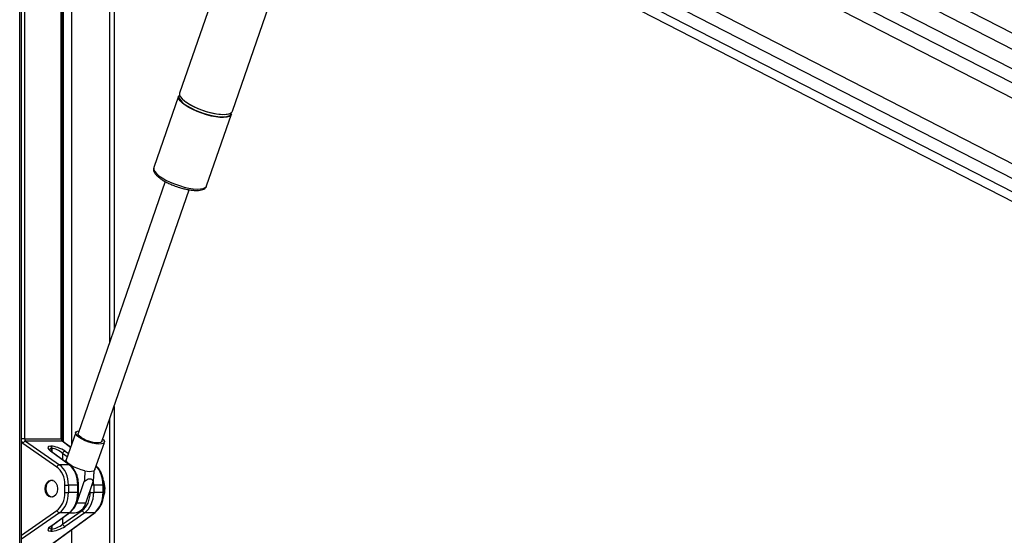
# Model space of a CAD drawing. Header units: millimetres. Extents: x 20 to 19889, y 40 to 15516.
# Tile 40 of 115: x 6988 to 7768, y 7142 to 7551. Entities that reach past the tile are written whole.
import ezdxf

# ---------------------------------------------------------------- set-up
doc = ezdxf.new("R2010")
doc.units = ezdxf.units.MM
doc.header["$LTSCALE"] = 2

msp = doc.modelspace()

# ---------------------------------------------------------------- linework, layer by layer
at = {"color": 8, "linetype": 'Continuous', "lineweight": 25}
for p, q in [((7078.75, 7897.75), (8279.26, 7280.8)), ((7081.31, 7867.99), (8252.65, 7266.02)), ((7081.78, 7856.64), (8068.71, 7349.45)), ((7073, 7785.45), (8051.44, 7282.62)), ((7067.11, 7777.89), (8161.58, 7215.44)), ((6988.38, 6590.02), (6988.38, 7760.96)), ((6992.16, 7760.96), (6992.16, 7218.4)), ((7021.34, 7218.4), (7021.34, 7760.96)), ((7023.12, 7216.08), (7023.12, 7760.96)), ((7029.29, 7760.96), (7029.29, 7213.52)), ((7059.78, 7295.46), (7059.78, 7760.96)), ((7059.78, 6590.02), (7059.78, 7234.49)), ((6992.16, 7218.4), (6989.76, 7218.4)), ((7021.92, 7218.4), (7021.34, 7218.4)), ((7028.69, 7211.77), (7022.08, 7216.62)), ((7013.71, 7210.9), (7013.71, 7208.3)), ((7013.93, 7208.14), (7013.93, 7210.9)), ((7026.11, 7204.32), (7022.31, 7206.97)), ((7022.31, 7206.97), (7022.31, 7202)), ((7024.32, 7208.75), (7027, 7206.89)), ((7034.36, 7181.88), (7034.95, 7181.88)), ((7034.95, 7176.04), (7034.36, 7176.04)), ((7044.23, 7176.04), (7044.23, 7177.89)), ((7047.02, 7181.88), (7045.6, 7181.88)), ((7054.98, 7181.88), (7054.39, 7181.88)), ((7054.98, 7176.04), (7054.39, 7176.04)), ((6989.76, 7142.25), (7017.82, 7161.75)), ((7019.83, 7159.97), (6989.76, 7139.06)), ((7022.31, 7155.91), (7022.31, 7150.95)), ((7013.71, 7149.61), (7013.71, 7147.02)), ((7013.93, 7147.02), (7013.93, 7149.78)), ((7029.29, 7146.36), (7029.29, 6590.02))]:
    msp.add_line(p, q, dxfattribs=at)
at = {"color": 7, "linetype": 'Continuous', "lineweight": 25}
for p, q in [((8267.18, 7274.09), (7076.55, 7885.97)), ((7061.51, 7773.2), (8106.62, 7236.12)), ((6989.76, 6590.02), (6989.76, 7760.96)), ((7021.92, 7218.4), (7021.92, 7760.96)), ((7063.12, 7760.96), (7063.12, 7305.15)), ((7321.58, 7721.39), (8052.98, 7345.51)), ((7189.32, 7707.52), (7115.04, 7492.63)), ((7156.9, 7478.15), (7229.12, 7687.07)), ((7314.92, 7672.86), (8041.04, 7299.7)), ((7114.2, 7490.21), (7094.59, 7433.47)), ((7120.39, 7485.04), (7119.8, 7485.46)), ((7136.46, 7419), (7156.07, 7475.74)), ((7094.59, 7433.47), (7094.55, 7433.37)), ((7103.67, 7422.45), (7034.68, 7222.86)), ((7053.51, 7216.35), (7122.5, 7415.95)), ((7063.12, 7244.18), (7063.12, 6590.02)), ((7032.75, 7223.53), (7025.3, 7201.97)), ((7017.82, 7196.16), (6990.96, 7214.83)), ((6992.16, 7218.4), (7021.34, 7218.4)), ((6992.98, 7216.62), (7019.83, 7197.95)), ((7022.08, 7216.62), (6992.98, 7216.62)), ((7028.75, 7211.95), (7022.62, 7216.45)), ((7047.98, 7194.13), (7055.43, 7215.69)), ((7027.53, 7197.95), (7012.78, 7208.75)), ((7012.93, 7212.68), (7013.16, 7212.68)), ((7028.08, 7197.78), (7013.33, 7208.58)), ((7013.93, 7210.9), (7013.71, 7210.9)), ((7027.53, 7197.95), (7019.83, 7197.95)), ((7033.61, 7167.64), (7039.55, 7184.82)), ((7040.68, 7167.64), (7046.62, 7184.82)), ((7024.2, 7181.88), (7026.99, 7181.88)), ((7024.2, 7176.04), (7024.2, 7181.88)), ((7024.2, 7176.04), (7026.99, 7176.04)), ((7026.99, 7181.88), (7026.99, 7176.04)), ((7034.36, 7181.88), (7026.99, 7181.88)), ((7034.36, 7176.04), (7026.99, 7176.04)), ((7034.36, 7176.04), (7034.36, 7181.88)), ((7034.95, 7176.04), (7034.95, 7181.88)), ((7044.23, 7176.04), (7047.02, 7176.04)), ((7047.02, 7181.88), (7047.02, 7176.04)), ((7054.39, 7181.88), (7047.02, 7181.88)), ((7054.39, 7176.04), (7047.02, 7176.04)), ((7054.39, 7176.04), (7054.39, 7181.88)), ((7054.98, 7176.04), (7054.98, 7181.88)), ((7040.68, 7167.64), (7033.61, 7167.64)), ((7009.54, 7132.12), (7047.56, 7159.97)), ((7010.84, 7132.84), (7048.1, 7160.14)), ((7012.78, 7149.16), (7027.53, 7159.97)), ((7013.33, 7149.34), (7028.08, 7160.14)), ((7027.53, 7159.97), (7019.83, 7159.97)), ((7022.31, 7150.95), (7037.85, 7161.75)), ((7039.86, 7159.97), (7024.32, 7149.16)), ((7027.6, 7159.79), (7031.79, 7159.79)), ((7047.56, 7159.97), (7039.86, 7159.97)), ((7013.16, 7145.23), (7012.93, 7145.23)), ((7013.71, 7147.02), (7013.93, 7147.02))]:
    msp.add_line(p, q, dxfattribs=at)
at = {"color": 7, "linetype": 'Continuous', "lineweight": 25, "flags": 128}
for points in [[(7119.47, 7482.98), (7117.21, 7484.71), (7115.53, 7486.4), (7114.47, 7487.97), (7114.08, 7489.38), (7114.2, 7490.21)], [(7115.04, 7492.63), (7114.98, 7492.42), (7115.03, 7491.11), (7115.75, 7489.61), (7117.13, 7487.98), (7119.11, 7486.26), (7121.63, 7484.52), (7124.62, 7482.8), (7127.96, 7481.17), (7131.57, 7479.67), (7135.32, 7478.36), (7139.08, 7477.27), (7142.75, 7476.44), (7146.2, 7475.9), (7149.32, 7475.67), (7152.02, 7475.75), (7154.19, 7476.14), (7155.78, 7476.82), (7156.74, 7477.78), (7156.9, 7478.15)], [(7156.07, 7475.74), (7155.51, 7474.86), (7154.23, 7474.03), (7152.34, 7473.49), (7149.9, 7473.26), (7146.98, 7473.34), (7143.68, 7473.73), (7140.11, 7474.41), (7136.37, 7475.37), (7132.6, 7476.58), (7128.91, 7477.99), (7125.42, 7479.56), (7122.24, 7481.24), (7119.47, 7482.98)], [(7119.78, 7483.33), (7121.1, 7482.46), (7124.05, 7480.77), (7127.35, 7479.16), (7130.91, 7477.68), (7134.61, 7476.38), (7138.33, 7475.31), (7141.95, 7474.49), (7145.36, 7473.96), (7148.44, 7473.73), (7151.09, 7473.81), (7153.24, 7474.19), (7154.81, 7474.87), (7155.75, 7475.81), (7156.04, 7477), (7156.03, 7477.1)], [(7155.53, 7476.67), (7154.7, 7476.21), (7152.83, 7475.68), (7150.42, 7475.45), (7147.54, 7475.53), (7144.28, 7475.91), (7140.76, 7476.59), (7137.07, 7477.54), (7133.35, 7478.73), (7129.7, 7480.12), (7126.26, 7481.67), (7123.12, 7483.33), (7120.39, 7485.04)], [(7035.61, 7219.61), (7033.98, 7220.92), (7032.98, 7222.15), (7032.69, 7223.22), (7033.11, 7224.06), (7034.22, 7224.62), (7035.36, 7224.83)], [(7037.05, 7219.61), (7035.6, 7220.79), (7034.79, 7221.88), (7034.66, 7222.8), (7034.68, 7222.86)], [(7054.19, 7218.32), (7054.79, 7217.67), (7055.44, 7216.51), (7055.38, 7215.55), (7054.6, 7214.84), (7053.17, 7214.43), (7051.17, 7214.35), (7048.72, 7214.6), (7045.98, 7215.16), (7043.13, 7216), (7040.33, 7217.07), (7037.77, 7218.3), (7035.61, 7219.61)], [(7053.51, 7216.35), (7053.32, 7216.03), (7052.41, 7215.49), (7050.89, 7215.24), (7048.85, 7215.32), (7046.47, 7215.72), (7043.91, 7216.41), (7041.36, 7217.33), (7039.02, 7218.43), (7037.05, 7219.61)], [(7040.03, 7193.26), (7037.19, 7193.96), (7034.32, 7194.92), (7031.59, 7196.09), (7029.19, 7197.38), (7027.26, 7198.71), (7025.93, 7200), (7025.29, 7201.17), (7025.3, 7201.97)], [(7047.98, 7194.13), (7047.91, 7193.96), (7047.1, 7193.26)], [(7014.92, 7172.48), (7014.38, 7172.36), (7012.84, 7172.53), (7011.43, 7173.4), (7010.29, 7174.86), (7009.54, 7176.77), (7009.28, 7178.92), (7009.53, 7181.07), (7010.25, 7182.99), (7011.38, 7184.48)], [(7031.28, 7163.31), (7032.42, 7165), (7033.61, 7167.64)]]:
    msp.add_lwpolyline(points, dxfattribs=at)
at = {"color": 8, "linetype": 'Continuous', "lineweight": 25, "flags": 128}
msp.add_lwpolyline([(7094.55, 7433.37), (7094.53, 7433.27), (7094.58, 7431.96), (7095.31, 7430.46), (7096.68, 7428.83), (7098.66, 7427.11), (7101.18, 7425.36), (7104.17, 7423.65), (7107.52, 7422.02), (7111.12, 7420.52), (7114.87, 7419.21), (7118.64, 7418.12), (7122.31, 7417.29), (7125.76, 7416.75), (7128.88, 7416.52), (7131.57, 7416.6), (7133.74, 7416.98), (7135.33, 7417.67), (7136.29, 7418.63), (7136.46, 7419)], dxfattribs=at)
at = {"color": 7, "linetype": 'Continuous', "lineweight": 25}
for centre, radius, start, end in [((7116.99, 7489.64), 2.51, 142.19624, 204.07148), ((6993.43, 7214.08), 2.58, 100.09956, 163.03156), ((7011.52, 7211), 2.19, 357.17511, 49.86962), ((7011.74, 7211), 2.19, 357.17511, 49.86962), ((7024.77, 7206.21), 2.58, 100.09956, 163.03156), ((7020.28, 7195.41), 2.58, 100.09956, 163.03156), ((7043.57, 7205.57), 12.82, 253.98684, 286.01316), ((7013.95, 7182), 3.57, 74.24758, 136.06165), ((7038.51, 7178.95), 17.48, 339.785, 22.4112), ((7030.59, 7170.11), 10.39, 276.62543, 346.25012), ((7020.28, 7162.51), 2.58, 196.96844, 259.90044), ((7040.31, 7162.51), 2.58, 196.96844, 259.90044), ((7011.52, 7146.91), 2.19, 310.13038, 2.82489), ((7011.74, 7146.91), 2.19, 310.13038, 2.82489), ((7024.77, 7151.7), 2.58, 196.96844, 259.90044)]:
    msp.add_arc(centre, radius, start, end, dxfattribs=at)
at = {"color": 8, "linetype": 'Continuous', "lineweight": 25}
for centre, radius, start, end in [((7126.97, 7495.33), 13.99, 208.66972, 239.07684), ((7022.09, 7215.7), 0.917, 54.29461, 90.62031), ((7012.79, 7207.83), 0.917, 54.29461, 90.62031), ((7027.54, 7197.03), 0.917, 54.32182, 90.61961), ((7027.54, 7160.88), 0.917, 269.38071, 305.66586), ((7047.57, 7160.88), 0.917, 269.38071, 305.66586), ((7012.79, 7150.08), 0.917, 269.37969, 305.70539)]:
    msp.add_arc(centre, radius, start, end, dxfattribs=at)
for centre, major_axis, ratio, start_param, end_param in [((6992.27, 7218.4), (0, 4), 0.725623, 2.09913, 2.674381), ((7017.95, 7206.86), (5.87, -3.39), 0.37303, 2.568624, 3.343794), ((7041.96, 7181.88), (0, 18), 0.690648, 4.712389, 5.690182), ((7033.99, 7181.88), (0, 18), 0.723566, 4.712389, 4.897555), ((7017.95, 7151.05), (5.87, 3.39), 0.37303, 2.927718, 3.714561)]:
    msp.add_ellipse(centre, major_axis=major_axis, ratio=ratio, start_param=start_param, end_param=end_param, dxfattribs=at)
at = {"color": 7, "linetype": 'Continuous', "lineweight": 25}
for centre, major_axis, ratio, start_param, end_param in [((6993.65, 7218.4), (0, 2), 0.744139, 1.570796, 2.674381), ((7022.68, 7218.4), (0, 2), 0.670074, 1.570796, 2.674381), ((7018.59, 7208.65), (7.94, -3.19), 0.312033, 2.480791, 4.025408), ((7018.81, 7208.65), (7.94, -3.19), 0.312033, 0.936175, 2.480791), ((7018.18, 7206.86), (5.87, -3.39), 0.37303, 1.024008, 2.568624), ((7012.59, 7181.88), (0, 16), 0.725623, 4.712389, 5.815974), ((7013.97, 7181.88), (0, 18), 0.723566, 4.712389, 5.815974), ((7021.93, 7181.88), (0, 18), 0.690648, 4.712389, 5.815974), ((7012.59, 7176.04), (0, 16), 0.725623, 3.608804, 4.712389), ((7013.97, 7176.04), (0, 18), 0.723566, 3.608804, 4.712389), ((7021.93, 7176.04), (0, 18), 0.690648, 3.608804, 4.712389), ((7032.62, 7176.04), (0, 16), 0.725623, 3.608804, 4.712389), ((7033.99, 7176.04), (0, 18), 0.723566, 3.608804, 4.712389), ((7041.96, 7176.04), (0, 18), 0.690648, 3.608804, 4.712389), ((7018.59, 7149.27), (7.94, 3.19), 0.312033, 2.257778, 3.802394), ((7018.81, 7149.27), (7.94, 3.19), 0.312033, 3.802394, 5.347011), ((7018.18, 7151.05), (5.87, 3.39), 0.37303, 3.714561, 5.259177)]:
    msp.add_ellipse(centre, major_axis=major_axis, ratio=ratio, start_param=start_param, end_param=end_param, dxfattribs=at)
msp.add_ellipse((7013.42, 7178.96), major_axis=(0, 6.8), ratio=0.725623, dxfattribs=at)
for points, knots in [([(9156.38, 7736.15), (9142.8, 7728.61), (9060.56, 7682.94), (8909.14, 7599.42), (8633.05, 7447.73), (8149.09, 7182.77), (7616.46, 6891.83), (7222.13, 6676.57), (7104.7, 6612.47)], [0, 0, 0, 0, 0.0199849, 0.1210519, 0.2221195, 0.4242559, 0.8285467, 1, 1, 1, 1]), ([(7094.58, 7433.27), (7094.48, 7432.86), (7094.26, 7431.94), (7094.61, 7430.48), (7095.4, 7428.94), (7096.76, 7427.3), (7098.71, 7425.57), (7101.19, 7423.84), (7104.04, 7422.19), (7107.18, 7420.65), (7110.05, 7419.42), (7111.88, 7418.79), (7112.54, 7418.56)], [0, 0, 0, 0, 0.069319, 0.155657, 0.24997, 0.360051, 0.479169, 0.595922, 0.71041, 0.823597, 0.936101, 1, 1, 1, 1]), ([(7112.54, 7418.56), (7113.03, 7418.38), (7114.68, 7417.78), (7117.53, 7416.97), (7120.97, 7416.16), (7124.26, 7415.62), (7127.31, 7415.36), (7130.06, 7415.39), (7132.38, 7415.75), (7134.22, 7416.42), (7135.53, 7417.41), (7136.3, 7418.35), (7136.4, 7418.94), (7136.42, 7419.03)], [0, 0, 0, 0, 0.046832, 0.155593, 0.264513, 0.373861, 0.484034, 0.595684, 0.709956, 0.815177, 0.903839, 0.985244, 1, 1, 1, 1]), ([(7022.62, 7216.45), (7022.58, 7216.48), (7022.48, 7216.56), (7022.24, 7216.91), (7022.02, 7217.47), (7021.93, 7218.01), (7021.93, 7218.33), (7021.92, 7218.4)], [0, 0, 0, 0, 0.187673, 0.421671, 0.667767, 0.920815, 1, 1, 1, 1]), ([(7013.33, 7208.58), (7013.11, 7208.75), (7012.57, 7209.17), (7012.05, 7209.67), (7011.9, 7210.03), (7011.92, 7209.94), (7011.92, 7209.93)], [0, 0, 0, 0, 0.255934, 0.645365, 0.979953, 1, 1, 1, 1]), ([(7024.36, 7200.5), (7024.44, 7200.6), (7024.78, 7201.04), (7025.12, 7201.48), (7025.38, 7201.81)], [0, 0, 0, 0, 0.240749, 1, 1, 1, 1]), ([(7034.95, 7181.88), (7034.94, 7182.48), (7034.9, 7184.21), (7034.49, 7187.03), (7033.58, 7190.2), (7032.24, 7193.09), (7030.56, 7195.53), (7029.1, 7197), (7028.24, 7197.65), (7028.08, 7197.78)], [0, 0, 0, 0, 0.09342, 0.268334, 0.443824, 0.619897, 0.796551, 0.96057, 1, 1, 1, 1]), ([(7040.03, 7193.26), (7039.98, 7192.26), (7039.83, 7189.44), (7039.66, 7186.64), (7039.55, 7184.82)], [0, 0, 0, 0, 0.355137, 1, 1, 1, 1]), ([(7047.1, 7193.26), (7047.05, 7192.26), (7046.9, 7189.44), (7046.73, 7186.64), (7046.62, 7184.82)], [0, 0, 0, 0, 0.355137, 1, 1, 1, 1]), ([(7054.98, 7181.88), (7054.96, 7182.48), (7054.93, 7184.21), (7054.51, 7187.03), (7053.61, 7190.21), (7052.27, 7193.08), (7050.72, 7195.41), (7049.5, 7196.54), (7048.98, 7197.02)], [0, 0, 0, 0, 0.10072, 0.289302, 0.478506, 0.668337, 0.858795, 1, 1, 1, 1]), ([(7039.55, 7184.82), (7040, 7185.18), (7040.96, 7185.94), (7042.51, 7186.8), (7044.04, 7187.07), (7045.41, 7186.57), (7046.17, 7185.68), (7046.54, 7184.98), (7046.62, 7184.82)], [0, 0, 0, 0, 0.1604142, 0.3438993, 0.5293034, 0.6891283, 0.9321034, 1, 1, 1, 1]), ([(7028.08, 7160.14), (7028.47, 7160.45), (7029.58, 7161.33), (7031.19, 7163.19), (7032.75, 7165.78), (7033.93, 7168.75), (7034.68, 7171.92), (7034.93, 7174.39), (7034.95, 7175.75), (7034.95, 7176.04)], [0, 0, 0, 0, 0.095876, 0.267253, 0.440249, 0.614634, 0.789406, 0.955299, 1, 1, 1, 1]), ([(7048.1, 7160.14), (7048.5, 7160.45), (7049.61, 7161.33), (7051.22, 7163.19), (7052.78, 7165.78), (7053.96, 7168.75), (7054.71, 7171.92), (7054.96, 7174.39), (7054.97, 7175.75), (7054.98, 7176.04)], [0, 0, 0, 0, 0.095876, 0.267253, 0.440249, 0.614634, 0.789406, 0.955299, 1, 1, 1, 1]), ([(7011.95, 7148.03), (7011.94, 7148.03), (7011.94, 7148.02), (7012.34, 7148.56), (7012.97, 7149.06), (7013.33, 7149.34)], [0, 0, 0, 0, 0.212854, 0.55548, 1, 1, 1, 1]), ([(7075.95, 6612.47), (7282.85, 6725.32), (7610.28, 6903.93), (7937.85, 7082.69), (8058.43, 7148.5)], [0, 0, 0, 0, 0.6318872, 1, 1, 1, 1])]:
    msp.add_open_spline(points, degree=3, knots=knots, dxfattribs=at)

doc.saveas('drawing.dxf')
